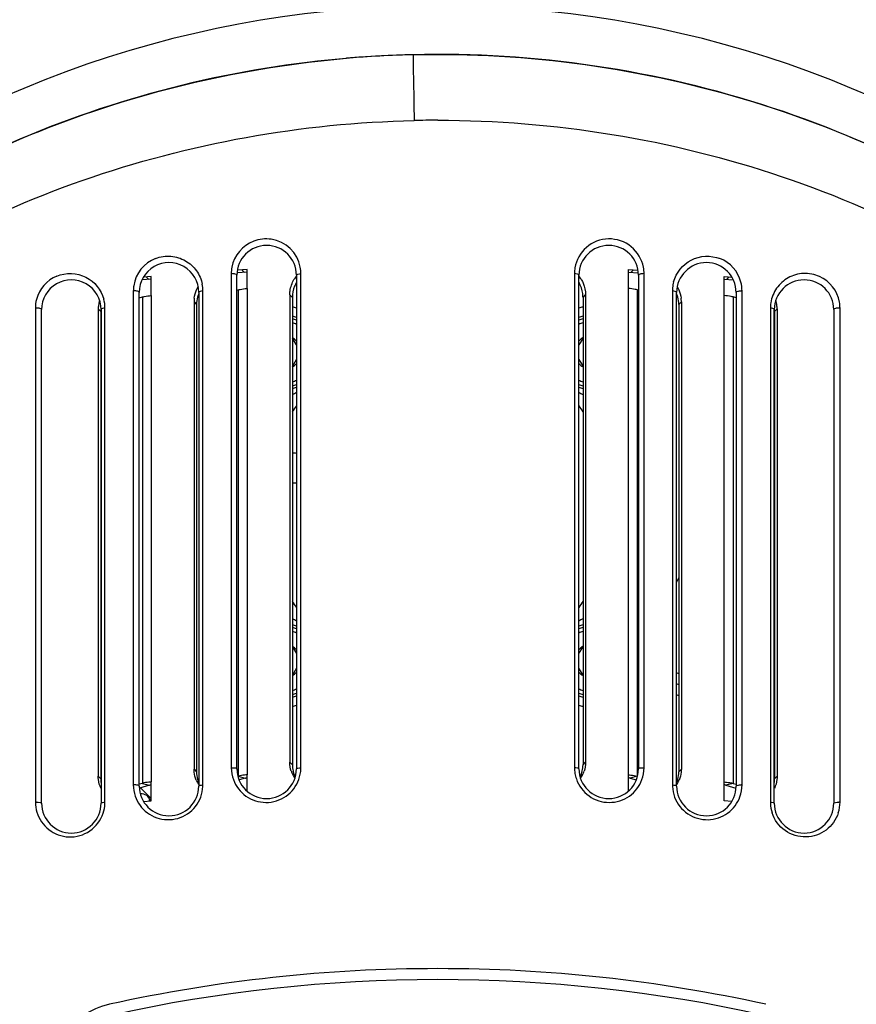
# Model space of a CAD drawing. Header units: millimetres. Extents: x 0 to 420, y 0 to 297.
# Tile 107 of 139: x 294 to 311, y 193 to 213. Entities that reach past the tile are written whole.
import ezdxf

# ---------------------------------------------------------------- set-up
doc = ezdxf.new("R2010")
doc.units = ezdxf.units.MM
doc.header["$LTSCALE"] = 23.1
doc.header["$PDMODE"] = 3
doc.header["$PDSIZE"] = 0.3125
doc.layers.get('0').update_dxf_attribs({"linetype": 'CONTINUOUS'})
doc.layers.get('Defpoints').update_dxf_attribs({"linetype": 'CONTINUOUS'})
for name, color, linetype in [('02___PRT_ALL_AXES', 7, 'CONTINUOUS'), ('AXES', 7, 'CONTINUOUS'), ('DIM_PILOTEES', 7, 'CONTINUOUS'), ('KURVEN', 7, 'CONTINUOUS'), ('RUNDUNGEN', 7, 'CONTINUOUS')]:
    doc.layers.add(name, color=color, linetype=linetype)
doc.styles.get("Standard").update_dxf_attribs({"font": 'txt', "width": 0.7})
doc.dimstyles.new('DIMSTYLE_4', dxfattribs={"dimtxt": 2.5, "dimasz": 3.5, "dimexe": 2, "dimexo": 0, "dimtad": 1, "dimdec": 0, "dimlfac": 5, "dimdsep": 46, "dimtxsty": 'Standard', "dimblk": '_FILLED', "dimblk1": '_FILLED', "dimblk2": '_FILLED', "dimcen": 0.09, "dimazin": 2, "dimtp": 0.5, "dimtm": 0.5, "dimtfac": 1, "dimtdec": 0, "dimtofl": 0, "dimtmove": 0, "dimatfit": 3, "dimldrblk": '_FILLED', "dimfxl": 0, "dimtolj": 1, "dimarcsym": 0})
doc.dimstyles.new('DIMSTYLE_8', dxfattribs={"dimtxt": 2.5, "dimasz": 3.5, "dimexe": 2, "dimexo": 0, "dimgap": 2.5, "dimtad": 1, "dimdsep": 46, "dimtxsty": 'Standard', "dimblk": '_FILLED', "dimblk1": '_FILLED', "dimblk2": '_FILLED', "dimcen": 0.09, "dimazin": 2, "dimtp": 0.5, "dimtm": 0.5, "dimtfac": 1, "dimtofl": 0, "dimtmove": 0, "dimatfit": 3, "dimldrblk": '_FILLED', "dimfxl": 0, "dimtolj": 1, "dimarcsym": 0})

# ---------------------------------------------------------------- blocks, each defined once
blk = doc.blocks.new('_FILLED')
at = {"color": 0, "linetype": 'ByBlock'}
blk.add_solid([(0, 0), (-1, 0.1429), (-1, -0.1429)], dxfattribs=at)
blk = doc.blocks.new('*D8')
at = {"layer": 'DIM_PILOTEES', "color": 2, "linetype": 'Continuous'}
for p, q in [((279.593, 191.517), (279.593, 264.096)), ((325.606, 191.517), (325.606, 264.096)), ((279.593, 262.096), (302.599, 262.096)), ((325.606, 262.096), (302.599, 262.096))]:
    blk.add_line(p, q, dxfattribs=at)
at = {"layer": 'DIM_PILOTEES', "color": 2, "linetype": 'Continuous', "xscale": 3.5, "yscale": 3.5, "zscale": 3.5, "rotation": 180}
blk.add_blockref('_FILLED', (279.593, 262.096), dxfattribs=at)
at = {"layer": 'DIM_PILOTEES', "color": 2, "linetype": 'Continuous', "xscale": 3.5, "yscale": 3.5, "zscale": 3.5}
blk.add_blockref('_FILLED', (325.606, 262.096), dxfattribs=at)
at = {"layer": 'DIM_PILOTEES', "color": 2, "linetype": 'Continuous', "insert": (302.599, 265.221), "char_height": 2.5, "width": 8.57143, "attachment_point": 2, "line_spacing_factor": 0.9}
blk.add_mtext('{\\ftxt;\\W0.0001;\\H0.0001;\\~}{\\ftxt;\\W2.2857142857;\\H2.5; }{\\ftxt;\\W0.0001;\\H0.0001;\\~}', dxfattribs=at)
blk = doc.blocks.new('*D15')
at = {"layer": 'Defpoints', "color": 0, "linetype": 'Continuous'}
for p in [(251.433, 253.133), (302.53, 202.037), (251.433, 150.94), (353.626, 150.94)]:
    blk.add_point(p, dxfattribs=at)
at = {"layer": 'DIM_PILOTEES', "color": 0, "linetype": 'Continuous', "lineweight": -2}
for p, q in [((251.433, 150.94), (252.848, 152.354)), ((353.626, 150.94), (352.212, 152.354))]:
    blk.add_line(p, q, dxfattribs=at)
blk.add_arc((302.53, 202.037), 72.261, 317.77541, 222.22459, dxfattribs=at)
at = {"layer": 'DIM_PILOTEES', "color": 0, "linetype": 'Continuous', "lineweight": -2, "xscale": 3.5, "yscale": 3.5, "zscale": 3.5}
for p, rotation in [((251.433, 150.94), 313.6122967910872), ((353.626, 150.94), 226.3877032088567)]:
    blk.add_blockref('_FILLED', p, dxfattribs=dict(at, rotation=rotation))
at = {"layer": 'DIM_PILOTEES', "color": 0, "linetype": 'Continuous', "insert": (305.994, 280.054), "char_height": 2.5, "width": 14.28571, "attachment_point": 2, "rotation": 357.4576, "line_spacing_factor": 0.9}
blk.add_mtext('\\A1;{\\ftxt;\\W0.0001;\\H0.0001;\\~}{\\ftxt;\\W3.1428571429;\\H2.5; }{\\ftxt;\\W0.0001;\\H0.0001;\\~}{\\ftxt;\\W0.0001;\\H0.0001;\\~}{\\ftxt;\\W0.6666666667;\\H2.5; }{\\ftxt;\\W0.0001;\\H0.0001;\\~}', dxfattribs=at)

msp = doc.modelspace()

# ---------------------------------------------------------------- linework, layer by layer
at = {"color": 7, "linetype": 'Continuous'}
for p, q in [((296.8138, 207.8549), (296.6591, 207.8435)), ((296.762, 207.794), (296.7103, 207.8473)), ((296.8138, 207.4704), (296.8138, 207.8549)), ((298.4279, 207.9111), (298.4279, 197.9525)), ((298.541, 197.9298), (298.541, 207.881)), ((298.7456, 207.9976), (298.5501, 207.9832)), ((298.6939, 207.9367), (298.6421, 207.9899)), ((298.7456, 207.6131), (298.7456, 207.9976)), ((299.741, 207.881), (299.741, 197.9298)), ((299.8323, 197.9526), (299.8323, 207.9112)), ((305.3497, 207.9112), (305.3497, 197.9526)), ((305.441, 197.9298), (305.441, 207.881)), ((306.4364, 197.4817), (306.4364, 207.9976)), ((306.4364, 207.9976), (306.6318, 207.9832)), ((306.4881, 207.9367), (306.5399, 207.9899)), ((306.641, 207.8811), (306.641, 197.9299)), ((306.7541, 197.9525), (306.7541, 207.9111)), ((308.3682, 197.281), (308.3682, 207.8549)), ((308.3682, 207.8549), (308.5234, 207.8435)), ((308.42, 207.794), (308.4717, 207.8473)), ((296.452, 207.5633), (296.452, 197.6048)), ((296.5714, 197.5826), (296.5714, 207.5337)), ((296.5714, 207.4245), (296.6345, 207.4419)), ((297.7714, 207.5337), (297.7714, 197.5825)), ((297.8565, 197.6049), (297.8565, 207.5635)), ((298.541, 207.5776), (298.5663, 207.5846)), ((299.608, 207.4845), (299.608, 198.0642)), ((299.608, 207.4845), (299.6598, 207.4313)), ((305.5222, 207.4313), (305.574, 207.4845)), ((305.574, 207.4845), (305.574, 198.0642)), ((306.6157, 207.5846), (306.6157, 197.7797)), ((306.641, 207.5776), (306.6157, 207.5846)), ((307.3256, 207.5635), (307.3256, 197.6049)), ((307.4106, 197.5825), (307.4106, 207.5337)), ((308.5475, 207.4419), (308.5475, 197.637)), ((308.6106, 207.4245), (308.5475, 207.4419)), ((308.6106, 207.5337), (308.6106, 197.5825)), ((308.73, 197.6048), (308.73, 207.5633)), ((294.4762, 207.2154), (294.4762, 197.257)), ((295.8806, 197.2572), (295.8806, 207.2157)), ((297.6762, 207.3419), (297.6762, 197.9215)), ((297.6762, 207.3419), (297.728, 207.2886)), ((307.4541, 207.2886), (307.5058, 207.3419)), ((307.5058, 207.3419), (307.5058, 197.9215)), ((309.3014, 207.2157), (309.3014, 197.2572)), ((310.7058, 197.257), (310.7058, 207.2154)), ((294.6018, 197.2353), (294.6018, 207.1864)), ((295.7443, 207.1992), (295.7443, 197.7788)), ((295.7443, 207.1992), (295.7961, 207.1459)), ((295.8018, 207.1864), (295.8018, 197.2352)), ((309.3802, 197.2352), (309.3802, 207.1864)), ((309.3859, 207.1459), (309.4377, 207.1992)), ((309.4377, 207.1992), (309.4377, 197.7788)), ((310.5802, 207.1864), (310.5802, 197.2353)), ((299.741, 206.4735), (299.6598, 206.6142)), ((305.5222, 206.6142), (305.441, 206.4735)), ((299.6598, 206.038), (299.741, 206.1786)), ((305.441, 206.1786), (305.5222, 206.038)), ((307.4541, 201.7859), (307.4106, 201.6928)), ((309.3859, 201.3703), (309.3802, 201.373)), ((309.3802, 201.1523), (309.3859, 201.1497)), ((299.6598, 200.3916), (299.741, 200.251)), ((305.441, 200.251), (305.5222, 200.3916)), ((299.741, 199.9561), (299.6598, 199.8154)), ((305.5222, 199.8154), (305.441, 199.9561)), ((307.4541, 199.8437), (307.4106, 199.864)), ((307.4541, 199.6231), (307.4106, 199.6433)), ((309.3859, 198.9429), (309.3802, 198.9455)), ((309.3802, 198.7249), (309.3859, 198.7222)), ((297.6762, 197.9215), (297.728, 197.8682)), ((299.608, 198.0642), (299.6598, 198.0109)), ((305.5222, 198.0109), (305.574, 198.0642)), ((307.4541, 197.8682), (307.5058, 197.9215)), ((295.7443, 197.7788), (295.7961, 197.7256)), ((298.5663, 197.7797), (298.5628, 197.7787)), ((298.7456, 197.4809), (298.7456, 197.8082)), ((306.6157, 197.7797), (306.4743, 197.7407)), ((306.6157, 197.7797), (306.6194, 197.7787)), ((309.3802, 197.8398), (309.3859, 197.8341)), ((309.3859, 197.7256), (309.4377, 197.7788)), ((296.6345, 197.637), (296.5714, 197.6196)), ((296.8138, 197.281), (296.8138, 197.6655)), ((308.5475, 197.637), (308.4061, 197.598)), ((308.5475, 197.637), (308.6106, 197.6196)), ((296.6603, 197.2697), (296.8138, 197.281)), ((308.5218, 197.2697), (308.3682, 197.281))]:
    msp.add_line(p, q, dxfattribs=at)
at = {"color": 3, "linetype": 'Continuous'}
for p, q in [((298.7456, 207.9405), (298.545, 207.9257)), ((306.4364, 207.9405), (306.637, 207.9257)), ((296.8138, 207.7978), (296.6284, 207.7841)), ((308.3682, 207.7978), (308.5535, 207.7842)), ((299.6598, 207.4313), (299.6598, 198.0109)), ((305.5222, 207.4313), (305.5222, 198.0109)), ((297.728, 207.2886), (297.728, 197.8682)), ((307.4541, 207.2886), (307.4541, 197.8682)), ((295.7961, 207.1459), (295.7961, 197.7256)), ((309.3859, 207.1459), (309.3859, 197.7256)), ((309.3859, 201.591), (309.3802, 201.5937)), ((307.4541, 199.4024), (307.4106, 199.4226)), ((309.3802, 198.5042), (309.3859, 198.5016)), ((298.7078, 197.7407), (298.5852, 197.7069)), ((306.4743, 197.7407), (306.5968, 197.7069)), ((296.7759, 197.598), (296.5749, 197.5426)), ((308.4061, 197.598), (308.6071, 197.5426))]:
    msp.add_line(p, q, dxfattribs=at)
at = {"color": 7, "linetype": 'Continuous'}
for centre, radius, start, end in [((302.591, 191.6213), 21.6934, 51.42686, 128.57314), ((302.5976, 190.5623), 21.7683, 91.31358, 94.86864), ((302.591, 189.4524), 21.5513, 90.00006, 91.26228), ((299.1283, 207.9108), 0.7003, 110.77922, 169.4254), ((299.141, 207.881), 0.6, 0.00109, 180.00006), ((299.1312, 207.9105), 0.7011, 10.64382, 81.50872), ((306.041, 207.881), 0.6, 0.00384, 179.99948), ((297.1531, 207.5626), 0.7011, 111.10637, 171.28132), ((308.0289, 207.5624), 0.7012, 14.86768, 68.56743), ((297.1714, 207.5337), 0.6, 359.99959, 180.00011), ((299.1235, 207.911), 0.6957, 169.37224, 179.99083), ((299.1322, 207.9105), 0.7001, 0.05794, 10.65724), ((306.049, 207.9105), 0.6993, 170.02913, 179.93752), ((306.0567, 207.9111), 0.6974, 0.00336, 10.77358), ((308.0106, 207.5337), 0.6, 0.00013, 179.9998), ((295.1773, 207.2145), 0.7012, 112.39071, 165.42767), ((298.4411, 207.5803), 0.3311, 90.01184, 92.28476), ((300.2448, 207.4673), 0.64, 142.01499, 149.62087), ((304.9372, 207.4673), 0.64, 30.37913, 37.98501), ((306.7409, 207.5803), 0.3311, 87.7135, 89.9864), ((310.0054, 207.2151), 0.7004, 10.11424, 65.81651), ((295.2018, 207.1864), 0.6, 359.99992, 180), ((297.1538, 207.5628), 0.7018, 171.31365, 179.96087), ((298.3063, 207.3286), 0.6322, 149.79906, 150.90692), ((297.1553, 207.5629), 0.7011, 0.05092, 11.05689), ((308.0262, 207.5633), 0.7006, 174.90108, 179.98455), ((308.0261, 207.5632), 0.7006, 164.66132, 174.89519), ((306.8757, 207.3286), 0.6322, 29.09307, 30.18615), ((308.0273, 207.5628), 0.7027, 0.03987, 14.80025), ((309.9802, 207.1864), 0.6, 0, 179.99973), ((296.4714, 207.2341), 0.3298, 90.00148, 93.3679), ((298.2591, 207.3415), 0.5829, 172.44597, 179.96684), ((306.9229, 207.3415), 0.5829, 0.03316, 7.55403), ((308.7106, 207.2341), 0.3298, 86.63248, 89.99885), ((295.1803, 207.2148), 0.7041, 165.51022, 179.94696), ((294.5016, 206.8918), 0.3246, 89.97157, 94.49478), ((296.3272, 207.1988), 0.5829, 172.44597, 179.96684), ((296.3469, 207.1962), 0.6027, 162.97234, 172.44672), ((295.1787, 207.2153), 0.7019, 0.0334, 15.25702), ((309.9929, 207.2152), 0.6915, 170.85102, 179.96303), ((308.8354, 207.1963), 0.6025, 7.5516, 16.80667), ((308.8548, 207.1988), 0.5829, 0.03316, 7.55403), ((310.6804, 206.8918), 0.3246, 85.50523, 90.02843), ((310.0013, 207.2144), 0.7046, 0.08192, 10.11023), ((299.4797, 206.3261), 0.75, 69.58889, 76.09628), ((305.7023, 206.3261), 0.75, 103.89456, 110.40201), ((299.4797, 206.3261), 0.62, 65.05168, 73.11418), ((299.4797, 206.3261), 0.7, 68.07161, 75.08441), ((305.7023, 206.3261), 0.62, 106.88541, 114.94797), ((305.7023, 206.3261), 0.7, 104.91559, 111.92839), ((299.4797, 206.3261), 0.3464, 40.98484, 58.63578), ((305.7023, 206.3261), 0.3464, 121.36422, 139.01516), ((299.4797, 206.3261), 0.3464, 301.36422, 319.01516), ((305.7023, 206.3261), 0.3464, 220.98484, 238.63578), ((299.4797, 206.3261), 0.62, 286.88541, 294.94797), ((299.4797, 206.3261), 0.7, 284.91559, 291.92839), ((305.7023, 206.3261), 0.62, 245.05168, 253.11418), ((305.7023, 206.3261), 0.7, 248.07161, 255.08441), ((299.4797, 206.3261), 0.75, 283.91596, 290.42126), ((305.7023, 206.3261), 0.75, 249.58221, 256.08736), ((299.4797, 200.1035), 0.62, 65.06784, 73.11311), ((299.4797, 200.1035), 0.7, 68.07475, 75.0873), ((299.4797, 200.1035), 0.75, 69.58221, 76.08736), ((305.7023, 200.1035), 0.75, 103.91596, 110.42126), ((305.7023, 200.1035), 0.7, 104.9127, 111.92525), ((305.7023, 200.1035), 0.62, 106.88689, 114.93216), ((299.4797, 200.1035), 0.3464, 41.03409, 58.6596), ((305.7023, 200.1035), 0.3464, 121.3404, 138.96591), ((299.4797, 200.1035), 0.3464, 301.3404, 318.96591), ((305.7023, 200.1035), 0.3464, 221.03409, 238.6596), ((299.4797, 200.1035), 0.62, 286.88689, 294.93216), ((305.7023, 200.1035), 0.62, 245.06784, 253.11311), ((299.4797, 200.1035), 0.75, 283.89456, 290.40201), ((299.4797, 200.1035), 0.7, 284.9127, 291.92525), ((305.7023, 200.1035), 0.75, 249.58889, 256.09628), ((305.7023, 200.1035), 0.7, 248.07475, 255.0873), ((309.5169, 198.3652), 0.189, 134.04601, 136.49108), ((295.8385, 198.1264), 0.189, 101.21306, 102.97361), ((309.5169, 198.3652), 0.189, 223.53461, 225.89937), ((298.4409, 197.5243), 0.4284, 89.98359, 91.74022), ((299.141, 197.9298), 0.6, 180.00051, 359.99586), ((299.1295, 197.9534), 0.7028, 340.24505, 357.76528), ((299.1373, 197.9525), 0.695, 357.81148, 0.00881), ((306.0511, 197.9532), 0.7014, 180.04937, 189.5411), ((306.041, 197.9298), 0.6, 180.00394, 0.00031), ((306.7411, 197.5243), 0.4284, 88.25989, 90.01643), ((302.591, 203.2148), 8.518, 322.84889, 322.91211), ((302.591, 203.2148), 8.718, 218.77243, 218.83233), ((298.2046, 197.9119), 0.5271, 203.23152, 211.20684), ((300.1413, 198.0568), 0.5323, 199.37077, 205.98654), ((300.1343, 198.0535), 0.5246, 205.9998, 215.96076), ((306.0501, 197.9529), 0.7003, 189.52417, 198.96081), ((305.0477, 198.0535), 0.5246, 324.03339, 334.0002), ((305.0407, 198.0568), 0.5323, 334.01346, 340.62923), ((306.9784, 197.9115), 0.526, 325.46199, 336.76824), ((296.4712, 197.1754), 0.4299, 89.97746, 92.55931), ((297.1714, 197.5826), 0.6, 179.99932, 359.99618), ((302.591, 203.2148), 8.25, 223.38711, 225.52085), ((298.1991, 197.9088), 0.5207, 211.22705, 214.57522), ((297.0219, 197.6214), 0.8347, 356.7796, 358.87419), ((308.1429, 197.6192), 0.8174, 180.99849, 183.12861), ((308.0106, 197.5826), 0.6, 180.00443, 359.99979), ((308.7108, 197.1754), 0.4299, 87.44067, 90.02258), ((296.6124, 197.2362), 0.189, 14.23864, 95.25881), ((294.5015, 196.829), 0.4288, 89.96588, 93.38831), ((295.1807, 197.258), 0.7046, 180.07743, 196.8122), ((295.2018, 197.2353), 0.6, 180.00008, 359.99552), ((295.1788, 197.2577), 0.7019, 341.46208, 357.61967), ((295.1935, 197.2567), 0.6871, 357.65145, 0.0419), ((309.9886, 197.2567), 0.6872, 179.95889, 182.31381), ((310.0031, 197.2577), 0.7018, 182.34579, 197.93718), ((309.9802, 197.2353), 0.6, 180.00882, 359.99999), ((310.0013, 197.2579), 0.7045, 341.97023, 359.9252), ((310.6805, 196.829), 0.4288, 86.61185, 90.03426), ((302.5631, 163.3196), 30.5816, 89.94764, 102.44367), ((302.6263, 163.4006), 30.5006, 77.53677, 90.06638)]:
    msp.add_arc(centre, radius, start, end, dxfattribs=at)
at = {"color": 3, "linetype": 'Continuous'}
for centre, radius, start, end in [((298.3412, 207.2825), 0.6138, 158.20968, 165.20045), ((306.8408, 207.2825), 0.6138, 14.79955, 21.79032), ((308.7937, 207.1446), 0.5922, 5.88374, 7.52997), ((296.3723, 207.1458), 0.5762, 175.93874, 179.98969), ((296.3831, 207.1451), 0.5871, 174.11865, 175.94618), ((296.3871, 207.1447), 0.591, 173.33324, 174.11988), ((308.8061, 207.1457), 0.5799, 0.02097, 5.89977), ((300.2222, 198.0107), 0.5624, 179.97304, 192.76173), ((304.9725, 198.0087), 0.5496, 340.69262, 353.61838), ((304.9549, 198.0109), 0.5673, 353.5968, 0.00404), ((296.3621, 197.7255), 0.566, 179.9963, 187.95608), ((298.2654, 197.8625), 0.5368, 195.34511, 202.98937), ((300.202, 198.0067), 0.5418, 192.82352, 199.36882), ((300.1928, 198.0035), 0.5321, 199.36996, 206.35389), ((304.9892, 198.0035), 0.5321, 333.64369, 340.63004), ((306.9167, 197.8624), 0.5367, 336.77243, 344.65511), ((308.8199, 197.7255), 0.566, 352.04392, 0.0037)]:
    msp.add_arc(centre, radius, start, end, dxfattribs=at)
at = {"color": 7, "linetype": 'Continuous'}
for points, knots in [([(315.7661, 207.8348), (313.8536, 209.3238), (309.4607, 211.6594), (304.5405, 212.381), (302.0986, 212.3249)], [0, 0, 0, 0, 0.4980698, 1, 1, 1, 1]), ([(302.0986, 212.3249), (304.4084, 212.3781), (309.0588, 211.7384), (313.266, 209.6524), (315.1278, 208.3127)], [0, 0, 0, 0, 0.5018125, 1, 1, 1, 1]), ([(289.4159, 207.8348), (291.0274, 209.088), (294.6471, 211.1428), (298.7017, 212.0776), (300.7501, 212.2521)], [0, 0, 0, 0, 0.4982458, 1, 1, 1, 1]), ([(302.0986, 212.3249), (300.9539, 212.2986), (298.6674, 212.0654), (295.3458, 211.1787), (292.2169, 209.7831), (290.3105, 208.5298), (289.416, 207.8348)], [0, 0, 0, 0, 0.2512794, 0.50187, 0.7514084, 1, 1, 1, 1]), ([(302.0986, 212.3255), (302.0939, 212.1794), (302.1054, 211.7369), (302.1103, 211.2946), (302.1163, 210.9985)], [0, 0, 0, 0, 0.3304246, 1, 1, 1, 1]), ([(289.5273, 206.5917), (291.2936, 207.9623), (295.334, 210.145), (299.8496, 210.9485), (302.1163, 210.9985)], [0, 0, 0, 0, 0.4965085, 1, 1, 1, 1]), ([(302.591, 211.0037), (304.937, 211.0037), (309.6284, 210.2473), (313.8273, 208.0097), (315.6549, 206.5916)], [0, 0, 0, 0, 0.5035232, 1, 1, 1, 1]), ([(306.7418, 208.0414), (306.712, 208.1984), (306.5323, 208.5033), (306.0368, 208.6707), (305.5546, 208.4853), (305.3872, 208.1848), (305.3603, 208.0316)], [0, 0, 0, 0, 0.2506074, 0.5058628, 0.755941, 1, 1, 1, 1]), ([(296.9006, 208.2166), (296.9979, 208.2542), (297.2101, 208.2854), (297.5116, 208.1921), (297.7427, 207.9849), (297.8244, 207.795), (297.8434, 207.6973)], [0, 0, 0, 0, 0.2572256, 0.5083936, 0.7546547, 1, 1, 1, 1]), ([(307.3505, 207.7486), (307.4001, 207.9293), (307.6684, 208.269), (308.1048, 208.286), (308.2852, 208.2151)], [0, 0, 0, 0, 0.4916601, 1, 1, 1, 1]), ([(294.9101, 207.8629), (295.091, 207.9375), (295.5332, 207.9259), (295.8059, 207.5826), (295.8559, 207.4)], [0, 0, 0, 0, 0.5081887, 1, 1, 1, 1]), ([(298.541, 207.881), (298.5411, 207.8941), (298.4936, 207.9091), (298.4637, 207.9114), (298.441, 207.9114)], [0, 0, 0, 0, 0.3658636, 1, 1, 1, 1]), ([(299.741, 207.881), (299.741, 207.8933), (299.7839, 207.9081), (299.8116, 207.9107), (299.8323, 207.9112)], [0, 0, 0, 0, 0.3715227, 1, 1, 1, 1]), ([(305.441, 207.881), (305.441, 207.8933), (305.3981, 207.9081), (305.3704, 207.9107), (305.3497, 207.9112)], [0, 0, 0, 0, 0.3715685, 1, 1, 1, 1]), ([(306.741, 207.9114), (306.7183, 207.9114), (306.6884, 207.9091), (306.6409, 207.8941), (306.641, 207.881)], [0, 0, 0, 0, 0.6340875, 1, 1, 1, 1]), ([(310.2923, 207.854), (310.1921, 207.8992), (309.9698, 207.9415), (309.6508, 207.8493), (309.4077, 207.6312), (309.3268, 207.4288), (309.3102, 207.3252)], [0, 0, 0, 0, 0.2581395, 0.5083372, 0.7537054, 1, 1, 1, 1]), ([(297.6812, 207.4181), (297.6888, 207.475), (297.7102, 207.5503), (297.7444, 207.619), (297.7538, 207.636)], [0, 0, 0, 0, 0.7474654, 1, 1, 1, 1]), ([(299.608, 207.4845), (299.608, 207.5109), (299.6153, 207.6176), (299.6522, 207.7217), (299.6927, 207.791)], [0, 0, 0, 0, 0.2475867, 1, 1, 1, 1]), ([(305.4893, 207.791), (305.503, 207.7676), (305.5511, 207.6723), (305.574, 207.5641), (305.574, 207.4845)], [0, 0, 0, 0, 0.2541954, 1, 1, 1, 1]), ([(306.6157, 207.5846), (306.6027, 207.5881), (306.5437, 207.6022), (306.4833, 207.6096), (306.4364, 207.6131)], [0, 0, 0, 0, 0.2226688, 1, 1, 1, 1]), ([(307.4282, 207.636), (307.4376, 207.619), (307.4719, 207.5503), (307.4932, 207.475), (307.5008, 207.4181)], [0, 0, 0, 0, 0.2525346, 1, 1, 1, 1]), ([(296.5714, 207.5337), (296.5714, 207.5469), (296.5238, 207.5616), (296.494, 207.5639), (296.4714, 207.5639)], [0, 0, 0, 0, 0.3676687, 1, 1, 1, 1]), ([(297.8565, 207.5635), (297.8372, 207.5626), (297.8111, 207.5598), (297.7714, 207.5454), (297.7714, 207.5337)], [0, 0, 0, 0, 0.6228294, 1, 1, 1, 1]), ([(307.4106, 207.5337), (307.4106, 207.5454), (307.3709, 207.5598), (307.3448, 207.5626), (307.3256, 207.5635)], [0, 0, 0, 0, 0.3771644, 1, 1, 1, 1]), ([(308.5475, 207.4419), (308.5345, 207.4455), (308.4756, 207.4595), (308.4152, 207.4669), (308.3682, 207.4704)], [0, 0, 0, 0, 0.2226688, 1, 1, 1, 1]), ([(308.6106, 207.5337), (308.6106, 207.5469), (308.6582, 207.5616), (308.688, 207.5639), (308.7106, 207.5639)], [0, 0, 0, 0, 0.3676646, 1, 1, 1, 1]), ([(294.6018, 207.1864), (294.6018, 207.1997), (294.554, 207.2141), (294.5243, 207.2164), (294.5018, 207.2164)], [0, 0, 0, 0, 0.3703021, 1, 1, 1, 1]), ([(295.8806, 207.2157), (295.8629, 207.2145), (295.8384, 207.2116), (295.8018, 207.1975), (295.8018, 207.1864)], [0, 0, 0, 0, 0.6167702, 1, 1, 1, 1]), ([(309.3802, 207.1864), (309.3802, 207.1975), (309.3436, 207.2116), (309.3191, 207.2145), (309.3014, 207.2157)], [0, 0, 0, 0, 0.3832309, 1, 1, 1, 1]), ([(310.6802, 207.2164), (310.6577, 207.2164), (310.628, 207.2141), (310.5802, 207.1997), (310.5802, 207.1864)], [0, 0, 0, 0, 0.6296971, 1, 1, 1, 1]), ([(297.7203, 197.704), (297.6984, 197.755), (297.6798, 197.8285), (297.6762, 197.9027), (297.6762, 197.9215)], [0, 0, 0, 0, 0.7471588, 1, 1, 1, 1]), ([(298.441, 197.9527), (298.4643, 197.9527), (298.4913, 197.9497), (298.541, 197.9414), (298.541, 197.9298)], [0, 0, 0, 0, 0.6685867, 1, 1, 1, 1]), ([(299.741, 197.9298), (299.7409, 197.9406), (299.7861, 197.9492), (299.8111, 197.9522), (299.8323, 197.9526)], [0, 0, 0, 0, 0.3364514, 1, 1, 1, 1]), ([(305.441, 197.9298), (305.441, 197.9406), (305.3959, 197.9492), (305.3709, 197.9522), (305.3497, 197.9526)], [0, 0, 0, 0, 0.3364634, 1, 1, 1, 1]), ([(306.641, 197.9298), (306.641, 197.9414), (306.6908, 197.9497), (306.7177, 197.9527), (306.741, 197.9527)], [0, 0, 0, 0, 0.3314122, 1, 1, 1, 1]), ([(307.5058, 197.9215), (307.5058, 197.9027), (307.5022, 197.8285), (307.4836, 197.755), (307.4617, 197.704)], [0, 0, 0, 0, 0.2528412, 1, 1, 1, 1]), ([(295.8007, 197.5349), (295.7728, 197.591), (295.749, 197.6738), (295.7443, 197.7576), (295.7443, 197.7788)], [0, 0, 0, 0, 0.7466442, 1, 1, 1, 1]), ([(298.4709, 197.7111), (298.5187, 197.5813), (298.6997, 197.3435), (299.1258, 197.2072), (299.5578, 197.3394), (299.743, 197.5826), (299.791, 197.7158)], [0, 0, 0, 0, 0.2457036, 0.4952323, 0.7484529, 1, 1, 1, 1]), ([(305.3878, 197.7253), (305.4341, 197.5907), (305.6173, 197.3434), (306.0511, 197.2066), (306.4808, 197.3418), (306.6633, 197.5812), (306.7112, 197.7118)], [0, 0, 0, 0, 0.2514136, 0.5046669, 0.754205, 1, 1, 1, 1]), ([(306.4364, 197.8082), (306.4529, 197.807), (306.5132, 197.8014), (306.5733, 197.7914), (306.6157, 197.7797)], [0, 0, 0, 0, 0.2738116, 1, 1, 1, 1]), ([(309.4377, 197.7788), (309.4377, 197.7576), (309.433, 197.6738), (309.4092, 197.591), (309.3813, 197.5349)], [0, 0, 0, 0, 0.2533558, 1, 1, 1, 1]), ([(296.5714, 197.5826), (296.5714, 197.5943), (296.5213, 197.6021), (296.4945, 197.6052), (296.4714, 197.6052)], [0, 0, 0, 0, 0.3365535, 1, 1, 1, 1]), ([(297.7714, 197.5826), (297.7713, 197.5929), (297.8135, 197.6012), (297.8369, 197.6043), (297.8565, 197.6049)], [0, 0, 0, 0, 0.3453913, 1, 1, 1, 1]), ([(307.3256, 197.6049), (307.3451, 197.6043), (307.3686, 197.6012), (307.4107, 197.5929), (307.4106, 197.5826)], [0, 0, 0, 0, 0.6546142, 1, 1, 1, 1]), ([(308.3682, 197.6655), (308.3848, 197.6643), (308.445, 197.6587), (308.5051, 197.6487), (308.5475, 197.637)], [0, 0, 0, 0, 0.2738116, 1, 1, 1, 1]), ([(308.6106, 197.5826), (308.6106, 197.5943), (308.6607, 197.6021), (308.6875, 197.6052), (308.7106, 197.6052)], [0, 0, 0, 0, 0.336554, 1, 1, 1, 1]), ([(296.4902, 197.3771), (296.5355, 197.2467), (296.7106, 197.0056), (297.1334, 196.8597), (297.57, 196.9829), (297.7624, 197.2252), (297.812, 197.3598)], [0, 0, 0, 0, 0.2446392, 0.4924031, 0.7459713, 1, 1, 1, 1]), ([(307.3695, 197.3611), (307.4187, 197.2272), (307.6088, 196.9858), (308.0418, 196.8602), (308.4637, 197.0004), (308.641, 197.2376), (308.6881, 197.3667)], [0, 0, 0, 0, 0.25399, 0.5074899, 0.7552858, 1, 1, 1, 1]), ([(294.5018, 197.2578), (294.5247, 197.2578), (294.5514, 197.2545), (294.6018, 197.2471), (294.6018, 197.2353)], [0, 0, 0, 0, 0.6581191, 1, 1, 1, 1]), ([(295.8018, 197.2353), (295.8017, 197.2451), (295.8407, 197.2532), (295.8627, 197.2563), (295.8806, 197.2572)], [0, 0, 0, 0, 0.353889, 1, 1, 1, 1]), ([(309.3014, 197.2572), (309.3193, 197.2563), (309.3413, 197.2532), (309.3803, 197.2451), (309.3803, 197.2353)], [0, 0, 0, 0, 0.6461119, 1, 1, 1, 1]), ([(310.5802, 197.2353), (310.5802, 197.2471), (310.6306, 197.2545), (310.6574, 197.2578), (310.6802, 197.2578)], [0, 0, 0, 0, 0.3418808, 1, 1, 1, 1]), ([(294.5063, 197.0542), (294.5473, 196.9185), (294.7205, 196.6661), (295.1521, 196.5098), (295.6035, 196.6369), (295.7968, 196.8934), (295.8442, 197.0345)], [0, 0, 0, 0, 0.2441179, 0.4899273, 0.7434805, 1, 1, 1, 1]), ([(310.6712, 197.0399), (310.6275, 196.9057), (310.4503, 196.6579), (310.0179, 196.5099), (309.5705, 196.643), (309.3812, 196.9005), (309.3355, 197.0416)], [0, 0, 0, 0, 0.2440419, 0.4899155, 0.7435698, 1, 1, 1, 1]), ([(295.9734, 193.1828), (295.7802, 193.1398), (295.4057, 192.9784), (294.9656, 192.559), (294.685, 192.0209), (294.6196, 191.6211), (294.6189, 191.4232)], [0, 0, 0, 0, 0.2490252, 0.4999787, 0.7510088, 1, 1, 1, 1])]:
    msp.add_open_spline(points, degree=3, knots=knots, dxfattribs=at)
for points in [[(299.2348, 208.6039), (299.1171, 208.6216), (298.991, 208.6079), (298.8798, 208.5656)], [(298.4279, 197.9525), (298.4278, 197.8708), (298.4427, 197.7878), (298.4709, 197.7111)], [(299.6391, 197.8802), (299.6185, 197.9389), (299.608, 198.002), (299.608, 198.0642)], [(305.574, 198.0642), (305.574, 198.002), (305.5636, 197.9389), (305.5429, 197.8802)], [(306.7112, 197.7118), (306.7393, 197.7884), (306.7542, 197.871), (306.7541, 197.9525)], [(296.452, 197.6048), (296.4513, 197.5279), (296.465, 197.4498), (296.4902, 197.3771)], [(297.812, 197.3598), (297.8372, 197.4283), (297.8512, 197.5016), (297.8553, 197.5745)], [(307.3267, 197.5746), (307.3306, 197.5021), (307.3445, 197.4292), (307.3695, 197.3611)], [(308.6881, 197.3667), (308.7158, 197.4424), (308.7309, 197.5242), (308.73, 197.6048)], [(296.0362, 192.9726), (300.3007, 193.9266), (304.8814, 193.9266), (309.1458, 192.9726)]]:
    msp.add_open_spline(points, degree=3, dxfattribs=at)
at = {"color": 3, "linetype": 'Continuous'}
for points, knots in [([(299.7407, 207.7311), (299.7276, 207.7081), (299.6816, 207.6145), (299.6598, 207.509), (299.6598, 207.4313)], [0, 0, 0, 0, 0.2541, 1, 1, 1, 1]), ([(305.5222, 207.4313), (305.5222, 207.4571), (305.5152, 207.5612), (305.4801, 207.663), (305.4413, 207.7311)], [0, 0, 0, 0, 0.2475942, 1, 1, 1, 1]), ([(306.4743, 197.7407), (306.4714, 197.7415), (306.4589, 197.7447), (306.4462, 197.7472), (306.4364, 197.7489)], [0, 0, 0, 0, 0.233907, 1, 1, 1, 1]), ([(308.4061, 197.598), (308.4032, 197.5988), (308.3907, 197.6021), (308.378, 197.6046), (308.3683, 197.6062)], [0, 0, 0, 0, 0.233907, 1, 1, 1, 1])]:
    msp.add_open_spline(points, degree=3, knots=knots, dxfattribs=at)
for points in [[(297.7477, 207.4393), (297.7348, 207.3903), (297.728, 207.3393), (297.728, 207.2886)], [(307.4541, 207.2886), (307.4541, 207.3393), (307.4472, 207.3903), (307.4343, 207.4393)], [(297.728, 197.8682), (297.728, 197.8185), (297.7345, 197.7684), (297.7477, 197.7204)], [(307.4343, 197.7204), (307.4475, 197.7684), (307.4541, 197.8185), (307.4541, 197.8682)]]:
    msp.add_open_spline(points, degree=3, dxfattribs=at)
at = {"layer": '02___PRT_ALL_AXES', "color": 7, "linetype": 'Continuous'}
for p, q in [((298.7456, 207.6131), (298.7456, 197.8082)), ((296.6345, 207.4419), (296.6345, 197.637)), ((296.8138, 207.4704), (296.8138, 197.6655)), ((298.5663, 207.5846), (298.5663, 197.7797)), ((298.5663, 197.7797), (298.7078, 197.7407)), ((296.6345, 197.637), (296.7759, 197.598))]:
    msp.add_line(p, q, dxfattribs=at)
for points, knots in [([(298.5663, 207.5846), (298.5793, 207.5881), (298.6383, 207.6022), (298.6987, 207.6096), (298.7456, 207.6131)], [0, 0, 0, 0, 0.2226688, 1, 1, 1, 1]), ([(296.6345, 207.4419), (296.6475, 207.4455), (296.7064, 207.4595), (296.7668, 207.4669), (296.8138, 207.4704)], [0, 0, 0, 0, 0.2226688, 1, 1, 1, 1]), ([(298.7456, 197.8082), (298.7291, 197.807), (298.6688, 197.8014), (298.6087, 197.7914), (298.5663, 197.7797)], [0, 0, 0, 0, 0.2738116, 1, 1, 1, 1]), ([(296.8138, 197.6655), (296.7973, 197.6643), (296.737, 197.6587), (296.6769, 197.6487), (296.6345, 197.637)], [0, 0, 0, 0, 0.2738116, 1, 1, 1, 1])]:
    msp.add_open_spline(points, degree=3, knots=knots, dxfattribs=at)
at = {"layer": '02___PRT_ALL_AXES', "color": 3, "linetype": 'Continuous'}
for points in [[(298.7078, 197.7407), (298.7107, 197.7415), (298.7232, 197.7447), (298.7358, 197.7472), (298.7456, 197.7489)], [(296.7759, 197.598), (296.7788, 197.5988), (296.7913, 197.6021), (296.804, 197.6046), (296.8137, 197.6062)]]:
    msp.add_open_spline(points, degree=3, knots=[0, 0, 0, 0, 0.233907, 1, 1, 1, 1], dxfattribs=at)
at = {"layer": 'AXES', "color": 7, "linetype": 'Continuous'}
for centre, start, end in [((309.4277, 198.3178), 106.21284, 108.49053), ((296.6336, 197.3405), 335.20575, 351.78308)]:
    msp.add_arc(centre, 0.15, start, end, dxfattribs=at)
at = {"layer": 'KURVEN', "color": 4, "linetype": 'Continuous'}
for centre, radius, start, end in [((299.6932, 203.9913), 0.3, 80.83574, 96.39772), ((299.6932, 203.9913), 0.3, 263.60279, 279.16551), ((302.591, 203.2148), 8.594, 217.75113, 217.8147), ((302.591, 203.2148), 8.594, 322.20124, 322.2622)]:
    msp.add_arc(centre, radius, start, end, dxfattribs=at)
at = {"layer": 'RUNDUNGEN', "color": 7, "linetype": 'Continuous'}
for centre, radius, start, end in [((299.4797, 206.3261), 0.93, 73.67878, 78.82949), ((305.7023, 206.3261), 0.93, 101.16516, 106.33992), ((302.591, 203.2148), 3.5, 144.5307, 146.95883), ((302.591, 203.2148), 3.5, 33.121, 35.47299), ((302.591, 203.2148), 3.5, 213.06156, 215.43013), ((302.591, 203.2148), 3.5, 324.53543, 326.89784), ((299.4797, 200.1035), 0.93, 281.16516, 286.33992), ((305.7023, 200.1035), 0.93, 253.67983, 258.83016)]:
    msp.add_arc(centre, radius, start, end, dxfattribs=at)
for points in [[(299.7411, 205.5153), (299.7148, 205.4989), (299.6877, 205.4835), (299.66, 205.4696)], [(305.522, 205.4696), (305.4943, 205.4835), (305.4673, 205.4989), (305.441, 205.5152)], [(299.66, 200.96), (299.6877, 200.9461), (299.7147, 200.9307), (299.7411, 200.9143)], [(305.4409, 200.9143), (305.4672, 200.9307), (305.4943, 200.9461), (305.522, 200.96)]]:
    msp.add_open_spline(points, degree=3, dxfattribs=at)

# ---------------------------------------------------------------- dimensions: what is measured, and where the dimension line sits
at = {"layer": 'DIM_PILOTEES', "color": 2, "linetype": 'Continuous'}
dim = msp.add_angular_dim_3p(base=(251.4334, 253.1331), center=(302.5299, 202.0365), p1=(353.6265, 150.94), p2=(251.4334, 150.94), text='{\\ftxt;\\W0.0001;\\H0.0001;\\~}{\\ftxt;\\W3.1428571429;\\H2.5; }{\\ftxt;\\W0.0001;\\H0.0001;\\~}{\\ftxt;\\W0.0001;\\H0.0001;\\~}{\\ftxt;\\W0.6666666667;\\H2.5; }{\\ftxt;\\W0.0001;\\H0.0001;\\~}', dimstyle='DIMSTYLE_8', dxfattribs=at)
dim.commit()
dim.dimension.update_dxf_attribs({"geometry": '*D15', "text_midpoint": (305.7353, 274.2269), "dimtype": 165})
dim = msp.add_linear_dim(base=(325.6056, 262.0959), p1=(279.5932, 191.517), p2=(325.6056, 191.517), text='{\\ftxt;\\W0.0001;\\H0.0001;\\~}{\\ftxt;\\W2.2857142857;\\H2.5; }{\\ftxt;\\W0.0001;\\H0.0001;\\~}', dimstyle='DIMSTYLE_4', dxfattribs=at)
dim.commit()
dim.dimension.update_dxf_attribs({"geometry": '*D8', "text_midpoint": (302.2422, 262.0959), "dimtype": 160})

doc.saveas('drawing.dxf')
